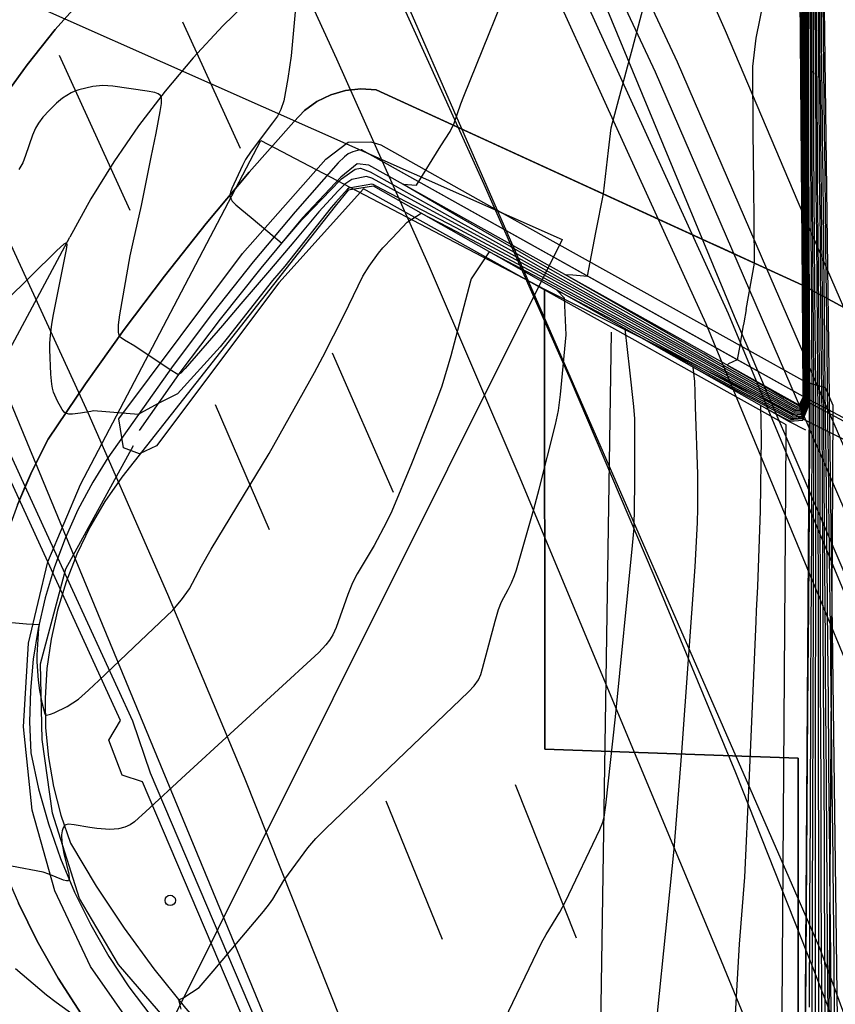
# Model space of a CAD drawing. Extents: x 0 to 85000, y -1 to 75000.
# Tile 112 of 147: x 39223 to 39302, y 62874 to 62969. Entities that reach past the tile are written whole.
import ezdxf

# ---------------------------------------------------------------- set-up
doc = ezdxf.new("R2010")
doc.units = 0
doc.header["$MEASUREMENT"] = 0
doc.header["$PDMODE"] = 33
doc.header["$PDSIZE"] = -3
for name, color, linetype in [('BOS3D_ACTIVE_POLY_CLIP', 227, 'CONTINUOUS'), ('BOS3D_PAVEMENT_MARKINGS_LI', 15, 'CONTINUOUS'), ('CONTOUR_CLIP', 120, 'CONTINUOUS'), ('DTM_INFOTECHBREAKS_CLIP', 4, 'CONTINUOUS'), ('DTM_POINT', 158, 'CONTINUOUS'), ('FENCE_CLIP', 96, 'CONTINUOUS'), ('PARCELS_FULL_17_CLIP', 7, 'CONTINUOUS'), ('PROTECTED_OPENSPACE_CLIP', 228, 'CONTINUOUS'), ('ROAD_CLIP', 197, 'CONTINUOUS'), ('SIDEWALK_CLIP', 78, 'CONTINUOUS')]:
    doc.layers.add(name, color=color, linetype=linetype)

msp = doc.modelspace()

# ---------------------------------------------------------------- linework, layer by layer
at = {"layer": 'BOS3D_ACTIVE_POLY_CLIP'}
for points, elevation in [([(39383, 62684), (39353.812, 62780.75), (39327.562, 62857.5), (39301.391, 62918.581), (39296.961, 62928.922), (39296.303, 62930.457), (39293.401, 62937.23), (39292, 62940.5), (39259.688, 63018.5), (39249.089, 63041.11), (39246.094, 63047.5), (39227.813, 63086.5), (39168.437, 63192.75), (39011.5, 63429.5)], 285), ([(38993.562, 63427.5), (39127.812, 63216.25), (39196.688, 63097.25), (39213.65, 63063.231), (39216.923, 63056.667), (39219.25, 63052), (39260.75, 62970), (39269.158, 62950.758), (39272.136, 62943.943), (39296.683, 62887.769), (39300.188, 62879.75), (39301.113, 62877.23), (39330.937, 62796), (39358.875, 62703.75), (39383.125, 62609.25)], 285), ([(39309.75, 62686.751), (39300.044, 62718.51), (39295.641, 62732.916), (39280.563, 62782.25), (39251.375, 62862), (39215.75, 62948), (39177.562, 63026), (39151.5, 63078), (39087.688, 63193.25), (38956.937, 63398)], 285), ([(39295.641, 62732.916), (39296.683, 62887.769), (39296.961, 62928.922), (39296.969, 62930.086), (39296.303, 62930.457), (39272.136, 62943.943), (39256.271, 62952.797), (39248.128, 62943.754), (39236.36, 62928.06), (39234.697, 62927.295), (39233.185, 62927.854), (39232.707, 62930.646), (39244.62, 62946.573), (39252.646, 62955.638), (39254.814, 62957.3), (39256.987, 62957.327), (39257.937, 62957.02), (39269.158, 62950.758), (39293.401, 62937.23), (39298.821, 62934.206), (39300.744, 62933.661), (39301.482, 62931.988), (39301.391, 62918.581), (39301.113, 62877.23), (39300.044, 62718.51)], 32.444)]:
    msp.add_lwpolyline(points, dxfattribs=dict(at, elevation=elevation))
at = {"layer": 'BOS3D_PAVEMENT_MARKINGS_LI'}
for p, q in [((39238.846, 62968.875), (39244.391, 62956.699)), ((39226.988, 62965.65), (39233.796, 62950.728)), ((39253.248, 62937.013), (39259.144, 62923.597)), ((39241.984, 62932.044), (39247.202, 62920)), ((39270.873, 62895.467), (39276.752, 62880.709)), ((39258.422, 62893.893), (39263.854, 62880.559))]:
    msp.add_line(p, q, dxfattribs=at)
for points in [[(39334.119, 62863.916), (39328.379, 62878.602), (39322.409, 62893.196), (39314.589, 62912.745), (39306.492, 62932.188), (39298.12, 62951.517), (39291.124, 62967.989), (39283.882, 62984.352), (39276.395, 63000.602), (39267.376, 63019.625), (39258.15, 63038.548), (39248.718, 63057.367), (39234.273, 63085.02), (39217.535, 63115.858), (39197.325, 63151.011)], [(39174.167, 63136.158), (39200.998, 63088.656), (39210.222, 63071.659), (39219.207, 63054.534), (39227.952, 63037.284), (39259.381, 62971.955), (39267.879, 62953.261), (39276.165, 62934.473), (39284.239, 62915.591), (39292.099, 62896.621), (39299.614, 62877.658), (39306.962, 62858.631), (39314.141, 62839.543), (39332.207, 62788.62), (39345.043, 62750.295), (39349.733, 62735.882), (39354.235, 62721.408), (39358.546, 62706.875), (39362.667, 62692.287), (39369.252, 62667.857)], [(39361.805, 62666.127), (39342.629, 62731.499), (39323.978, 62789.415), (39317.054, 62809.485), (39309.821, 62829.444), (39303.706, 62846.084), (39297.277, 62862.604), (39290.537, 62878.999), (39271.282, 62925.18), (39262.621, 62945.276), (39253.725, 62965.27), (39244.597, 62985.159), (39234.638, 63005.868), (39224.51, 63026.497), (39214.216, 63047.043), (39205.601, 63063.563), (39196.831, 63080), (39187.909, 63096.348), (39170.035, 63128.101)], [(39318.942, 62686.372), (39312.809, 62706.619), (39306.497, 62726.81), (39300.005, 62746.944), (39293.34, 62766.752), (39286.477, 62786.492), (39279.416, 62806.163), (39272.158, 62825.763), (39263.246, 62849.296), (39254.134, 62872.753), (39244.824, 62896.132), (39237.435, 62913.736), (39229.764, 62931.22), (39221.812, 62948.577), (39214.751, 62963.984), (39207.507, 62979.305), (39200.081, 62994.54), (39192.475, 63009.685), (39180.913, 63031.857), (39169.258, 63053.977), (39157.508, 63076.044), (39150.324, 63088.982)]]:
    msp.add_lwpolyline(points, dxfattribs=at)
at = {"layer": 'CONTOUR_CLIP'}
for p, q in [((39281.706, 62964.548, 31), (39282.171, 62966.293, 31)), ((39293.123, 62941.187, 32), (39292.892, 62939.91, 32)), ((39295.617, 62933.365, 32), (39296.797, 62932.691, 32)), ((39296.91, 62932.43, 31), (39295.726, 62933.101, 31)), ((39295.93, 62932.612, 29), (39297.107, 62931.972, 29)), ((39297.206, 62931.744, 28), (39296.024, 62932.385, 28)), ((39297.305, 62931.515, 27), (39296.119, 62932.158, 27)), ((39296.213, 62931.931, 26), (39297.403, 62931.288, 26)), ((39297.501, 62931.062, 25), (39296.308, 62931.705, 25)), ((39299.232, 62924.68, 20), (39299.245, 62927.028, 20)), ((39299.439, 62926.58, 19), (39299.43, 62924.204, 19)), ((39299.629, 62923.725, 18), (39299.634, 62926.128, 18)), ((39300.243, 62922.249, 15), (39300.235, 62924.738, 15)), ((39300.438, 62924.269, 14), (39300.452, 62921.748, 14)), ((39300.663, 62921.242, 13), (39300.643, 62923.795, 13)), ((39300.877, 62920.728, 12), (39300.853, 62923.31, 12)), ((39301.063, 62922.824, 11), (39301.093, 62920.208, 11))]:
    msp.add_line(p, q, dxfattribs=at)
for points, elevation in [([(39299.245, 62927.028), (39299.272, 62931.587), (39299.273, 62931.907), (39299.277, 62932.149), (39299.231, 62940.27), (39299.228, 62940.545), (39299.183, 62948.663), (39299.18, 62948.96), (39299.151, 62957.071), (39299.144, 62964.297), (39299.147, 62964.628), (39299.142, 62971.849), (39299.145, 62972.211), (39299.151, 62979.4), (39299.145, 62979.748), (39299.014, 62987.375), (39298.883, 62994.961), (39298.876, 62995.355), (39298.812, 63004.112), (39298.807, 63004.514), (39298.737, 63013.279), (39298.728, 63013.651), (39298.432, 63019.671)], 20), ([(39298.603, 63019.461), (39298.845, 63014.016), (39298.877, 63012.731), (39298.945, 63004.844), (39298.955, 63003.49), (39299.018, 62995.597), (39299.038, 62994.23), (39299.152, 62987.412), (39299.271, 62980.543), (39299.282, 62979.246), (39299.29, 62972.786), (39299.291, 62971.453), (39299.307, 62964.958), (39299.308, 62963.651), (39299.318, 62957.142), (39299.348, 62949.877), (39299.355, 62948.578), (39299.405, 62941.299), (39299.411, 62940.026), (39299.458, 62932.728), (39299.458, 62931.511), (39299.458, 62931.487), (39299.439, 62926.58)], 19), ([(39299.634, 62926.128), (39299.644, 62931.11), (39299.643, 62931.386), (39299.639, 62933.303), (39299.592, 62939.78), (39299.578, 62942.034), (39299.531, 62948.489), (39299.515, 62950.782), (39299.484, 62957.214), (39299.469, 62963.02), (39299.461, 62965.277), (39299.44, 62971.054), (39299.433, 62973.357), (39299.419, 62979.084), (39299.397, 62981.339), (39299.295, 62987.45), (39299.192, 62993.502), (39299.164, 62995.844), (39299.103, 63002.848), (39299.084, 63005.174), (39299.023, 63012.164), (39298.969, 63014.402), (39298.776, 63019.25)], 18), ([(39299.832, 62925.67), (39299.832, 62930.705), (39299.83, 62931.285), (39299.822, 62933.886), (39299.774, 62939.533), (39299.749, 62942.761), (39299.704, 62948.403), (39299.677, 62951.67), (39299.65, 62957.285), (39299.635, 62962.366), (39299.62, 62965.603), (39299.593, 62970.647), (39299.579, 62973.935), (39299.557, 62978.921), (39299.525, 62982.149), (39299.435, 62987.488), (39299.348, 62992.765), (39299.304, 62996.082), (39299.247, 63002.221), (39299.218, 63005.492), (39299.163, 63011.617), (39299.094, 63014.794), (39298.944, 63019.045)], 17), ([(39299.108, 63018.845), (39299.221, 63015.191), (39299.306, 63011.061), (39299.355, 63005.818), (39299.396, 63001.577), (39299.448, 62996.326), (39299.502, 62992.037), (39299.578, 62987.526), (39299.652, 62982.953), (39299.696, 62978.757), (39299.72, 62974.496), (39299.745, 62970.241), (39299.774, 62965.923), (39299.8, 62961.717), (39299.817, 62957.357), (39299.843, 62952.571), (39299.88, 62948.315), (39299.924, 62943.506), (39299.959, 62939.282), (39300.002, 62934.461), (39300.018, 62931.184), (39300.023, 62930.297), (39300.032, 62925.208)], 16), ([(39300.235, 62924.738), (39300.234, 62925.192), (39300.215, 62929.884), (39300.207, 62931.082), (39300.18, 62935.028), (39300.142, 62939.033), (39300.096, 62944.238), (39300.058, 62948.226), (39300.008, 62953.469), (39299.983, 62957.429), (39299.966, 62961.062), (39299.926, 62966.234), (39299.899, 62969.828), (39299.86, 62975.053), (39299.836, 62978.591), (39299.779, 62983.758), (39299.716, 62987.563), (39299.656, 62991.31), (39299.588, 62996.566), (39299.544, 63000.933), (39299.491, 63006.141), (39299.449, 63010.501), (39299.351, 63015.597), (39299.269, 63018.648)], 15), ([(39299.428, 63018.455), (39299.484, 63016.015), (39299.59, 63009.951), (39299.629, 63006.469), (39299.69, 63000.298), (39299.729, 62996.805), (39299.81, 62990.586), (39299.856, 62987.601), (39299.907, 62984.565), (39299.978, 62978.423), (39300.001, 62975.614), (39300.056, 62969.41), (39300.081, 62966.554), (39300.133, 62960.406), (39300.15, 62957.5), (39300.167, 62954.336), (39300.233, 62948.138), (39300.265, 62944.956), (39300.326, 62938.783), (39300.357, 62935.592), (39300.396, 62930.98), (39300.409, 62929.466), (39300.43, 62925.735), (39300.438, 62924.269)], 14), ([(39300.643, 62923.795), (39300.624, 62926.272), (39300.605, 62929.044), (39300.588, 62930.877), (39300.537, 62936.166), (39300.511, 62938.532), (39300.437, 62945.693), (39300.41, 62948.05), (39300.33, 62955.225), (39300.316, 62957.572), (39300.302, 62959.741), (39300.232, 62966.865), (39300.21, 62968.999), (39300.139, 62976.164), (39300.12, 62978.256), (39300.035, 62985.374), (39299.999, 62987.64), (39299.963, 62989.862), (39299.872, 62997.046), (39299.839, 62999.653), (39299.764, 63006.79), (39299.735, 63009.386), (39299.619, 63016.435), (39299.583, 63018.265)], 13), ([(39299.898, 63017.308), (39300.023, 63008.265), (39300.036, 63007.434), (39300.141, 62998.346), (39300.149, 62997.517), (39300.269, 62988.417), (39300.28, 62987.715), (39300.29, 62986.995), (39300.406, 62977.918), (39300.414, 62977.259), (39300.525, 62968.157), (39300.533, 62967.488), (39300.645, 62958.39), (39300.649, 62957.715), (39300.655, 62956.99), (39300.765, 62947.872), (39300.776, 62947.134), (39300.883, 62938.027), (39300.889, 62937.287), (39300.97, 62930.671), (39300.999, 62928.198), (39301.011, 62927.343), (39301.063, 62922.824)], 11), ([(39293.123, 62941.187), (39293.93, 62945.64), (39293.9, 62949.496), (39293.865, 62953.341), (39293.808, 62958.274), (39293.753, 62964.573), (39294.099, 62967.288), (39295.64, 62974.914), (39295.961, 62980.182), (39295.91, 62980.58), (39295.965, 62986.16), (39295.965, 62987.466), (39295.469, 62994.595), (39295.253, 62996.192), (39293.715, 63002.981), (39293.078, 63004.409), (39288.545, 63014.6), (39288.202, 63015.316), (39287.909, 63015.802), (39287.347, 63016.463), (39286.76, 63016.975)], 32), ([(39300.853, 62923.31), (39300.82, 62926.815), (39300.8, 62928.627), (39300.777, 62930.774), (39300.714, 62936.73), (39300.697, 62938.28), (39300.605, 62946.406), (39300.588, 62947.961), (39300.493, 62956.106), (39300.482, 62957.643), (39300.472, 62959.07), (39300.38, 62967.172), (39300.365, 62968.585), (39300.277, 62976.712), (39300.262, 62978.088), (39300.162, 62986.184), (39300.137, 62987.676), (39300.117, 62989.136), (39300.008, 62997.278), (39299.992, 62998.99), (39299.897, 63007.106), (39299.881, 63008.818), (39299.755, 63016.86)], 12), ([(39295.83, 62932.852), (39289.768, 62936.268), (39288.144, 62937.183), (39281.557, 62940.909), (39280.118, 62941.722), (39273.329, 62945.579), (39272.198, 62946.224), (39265.075, 62950.316), (39264.47, 62950.664), (39260.06, 62953.26), (39261.381, 62953.153), (39263.729, 62956.937), (39264.628, 62958.328), (39265.022, 62959.103), (39265.661, 62960.994), (39265.94, 62961.732), (39271.365, 62975.173), (39273.913, 62981.633)], 30), ([(39298.984, 62971.697), (39298.993, 62965.212), (39298.993, 62964.027), (39298.994, 62957.565), (39298.996, 62956.394), (39299.04, 62949.185), (39299.047, 62947.966), (39299.087, 62940.802), (39299.095, 62940.032), (39299.136, 62932.896), (39299.117, 62932.148), (39299.099, 62931.999), (39298.993, 62931.737), (39298.55, 62930.644), (39297.698, 62930.606)], 22), ([(39297.755, 62930.474), (39298.585, 62930.518), (39299.056, 62931.703), (39299.173, 62932), (39299.18, 62932.066), (39299.189, 62932.391), (39299.143, 62940.207), (39299.14, 62940.539), (39299.095, 62948.381), (39299.095, 62948.885), (39299.045, 62956.769), (39299.047, 62957.242), (39299.051, 62964.317), (39299.05, 62964.8), (39299.05, 62971.879)], 21), ([(39249.798, 62970.884), (39249.309, 62965.607), (39249.008, 62963.432), (39248.599, 62961.271), (39248.335, 62960.418), (39247.994, 62959.785), (39247.533, 62959.136), (39245.476, 62956.43), (39244.908, 62955.613), (39244.614, 62955.052), (39243.609, 62952.813), (39243.487, 62952.472), (39243.422, 62952.144), (39243.443, 62951.974), (39243.522, 62951.791), (39243.649, 62951.607), (39243.982, 62951.259), (39244.563, 62950.788), (39245.448, 62950.034), (39247.69, 62948.18), (39248.043, 62947.877), (39248.4, 62947.58), (39250.35, 62949.804), (39250.565, 62950.043), (39254.037, 62953.644), (39254.172, 62953.764), (39255.491, 62954.692), (39255.98, 62954.793), (39256.931, 62954.431), (39262.552, 62951.295), (39265.119, 62949.859), (39270.79, 62946.685), (39273.315, 62945.271), (39279.011, 62942.085), (39281.513, 62940.683), (39287.211, 62937.49), (39289.705, 62936.093), (39295.415, 62932.892), (39295.93, 62932.612)], 29), ([(39298.664, 62970.808), (39298.68, 62967.462), (39298.703, 62962.582), (39298.715, 62959.262), (39298.74, 62954.408), (39298.764, 62950.702), (39298.798, 62945.786), (39298.825, 62942.108), (39298.845, 62939.127), (39298.87, 62935.414), (39298.79, 62932.577), (39298.705, 62931.995), (39298.666, 62931.913), (39298.368, 62931.289), (39297.774, 62931.261), (39297.305, 62931.515)], 27), ([(39297.403, 62931.288), (39297.701, 62931.127), (39298.404, 62931.162), (39298.733, 62931.877), (39298.788, 62931.996), (39298.856, 62932.491), (39298.924, 62934.907), (39298.895, 62939.311), (39298.879, 62941.841), (39298.85, 62946.24), (39298.819, 62950.4), (39298.791, 62954.801), (39298.772, 62958.916), (39298.76, 62962.864), (39298.745, 62966.99), (39298.728, 62970.987)], 26), ([(39298.791, 62971.161), (39298.808, 62966.539), (39298.817, 62963.151), (39298.828, 62958.576), (39298.842, 62955.196), (39298.874, 62950.097), (39298.897, 62946.653), (39298.932, 62941.574), (39298.945, 62939.491), (39298.977, 62934.402), (39298.922, 62932.403), (39298.869, 62931.997), (39298.8, 62931.842), (39298.441, 62931.031), (39297.628, 62930.993), (39297.501, 62931.062)], 25), ([(39297.588, 62930.86), (39298.476, 62930.906), (39298.864, 62931.807), (39298.946, 62931.997), (39298.985, 62932.322), (39299.03, 62933.897), (39298.994, 62939.665), (39298.986, 62941.309), (39298.947, 62947.093), (39298.929, 62949.795), (39298.895, 62955.608), (39298.881, 62958.251), (39298.875, 62963.437), (39298.867, 62966.113), (39298.854, 62971.337)], 24), ([(39297.642, 62930.735), (39298.513, 62930.775), (39298.929, 62931.772), (39299.023, 62931.998), (39299.051, 62932.236), (39299.083, 62933.394), (39299.046, 62939.854), (39299.039, 62941.043), (39298.996, 62947.518), (39298.984, 62949.492), (39298.943, 62955.983), (39298.936, 62957.918), (39298.931, 62963.717), (39298.93, 62965.665), (39298.918, 62971.514)], 23), ([(39282.171, 62966.293), (39283.213, 62970.197)], 31), ([(39298.361, 62969.76), (39298.428, 62961.211), (39298.43, 62961), (39298.487, 62952.454), (39298.49, 62952.211), (39298.557, 62943.678), (39298.559, 62943.433), (39298.599, 62938.237), (39298.601, 62937.969), (39298.631, 62932.786), (39298.623, 62932.771), (39298.223, 62931.991), (39298.186, 62931.932), (39298.137, 62931.929), (39297.828, 62932.102), (39296.796, 62932.691)], 32), ([(39298.483, 62970.306), (39298.492, 62968.814), (39298.537, 62961.752), (39298.544, 62960.302), (39298.588, 62953.237), (39298.599, 62951.609), (39298.652, 62944.506), (39298.663, 62942.915), (39298.697, 62938.594), (39298.709, 62936.942), (39298.681, 62932.72), (39298.625, 62932.552), (39298.438, 62931.992), (39298.259, 62931.676), (39297.994, 62931.665), (39297.008, 62932.203)], 30), ([(39297.107, 62931.972), (39297.92, 62931.53), (39298.295, 62931.547), (39298.531, 62931.993), (39298.626, 62932.371), (39298.706, 62932.687), (39298.763, 62936.431), (39298.746, 62938.772), (39298.718, 62942.645), (39298.702, 62944.949), (39298.654, 62951.306), (39298.638, 62953.62), (39298.603, 62959.945), (39298.593, 62962.034), (39298.556, 62968.359), (39298.543, 62970.473)], 29), ([(39298.604, 62970.642), (39298.619, 62967.903), (39298.646, 62962.299), (39298.661, 62959.592), (39298.69, 62954.02), (39298.709, 62951.004), (39298.751, 62945.373), (39298.772, 62942.376), (39298.794, 62938.945), (39298.817, 62935.922), (39298.731, 62932.654), (39298.629, 62932.043), (39298.621, 62931.994), (39298.332, 62931.416), (39297.848, 62931.396), (39297.206, 62931.744)], 28), ([(39298.424, 62969.303), (39298.48, 62961.468), (39298.485, 62960.664), (39298.536, 62952.827), (39298.544, 62951.91), (39298.604, 62944.088), (39298.609, 62943.186), (39298.646, 62938.408), (39298.655, 62937.454), (39298.656, 62932.753), (39298.624, 62932.677), (39298.336, 62931.991), (39298.223, 62931.803), (39298.064, 62931.796), (39297.023, 62932.366), (39296.909, 62932.43)], 31), ([(39295.726, 62933.101), (39289.831, 62936.446), (39289.078, 62936.877), (39281.602, 62941.141), (39281.21, 62941.364), (39275.68, 62944.54), (39276.443, 62944.52), (39277.85, 62944.4), (39278.655, 62948.608), (39279.377, 62952.302), (39279.882, 62956.499), (39280.134, 62958.653), (39281.706, 62964.548)], 31), ([(39296.024, 62932.385), (39294.594, 62933.161), (39289.643, 62935.918), (39286.265, 62937.8), (39281.47, 62940.465), (39277.879, 62942.456), (39273.303, 62944.982), (39269.337, 62947.161), (39265.159, 62949.441), (39260.439, 62951.99), (39257.07, 62953.825), (39256.567, 62953.982), (39255.153, 62953.694), (39254.47, 62953.235), (39253.83, 62952.602), (39251.993, 62950.57), (39249.559, 62947.684), (39247.221, 62944.938), (39244.458, 62941.711), (39242.709, 62939.64), (39239.106, 62935.496), (39238.679, 62935.053), (39238.51, 62934.97), (39238.395, 62934.935), (39237.65, 62935.36), (39234.276, 62937.644), (39233.257, 62938.217), (39232.949, 62938.441), (39232.838, 62938.562), (39232.762, 62938.699), (39232.692, 62938.998), (39232.692, 62939.701), (39232.827, 62940.677), (39233.817, 62946.332), (39234.118, 62947.776), (39234.917, 62951.187), (39235.841, 62955.851), (39236.328, 62958.151), (39236.717, 62960.255), (39236.828, 62961.003), (39236.834, 62961.508), (39236.739, 62961.773), (39236.514, 62961.947), (39236.2, 62962.058), (39235.462, 62962.2), (39232.154, 62962.682), (39231.191, 62962.755), (39230.211, 62962.632), (39228.855, 62962.321), (39228.483, 62962.192), (39228.134, 62962.028), (39227.31, 62961.517), (39226.719, 62961.037), (39226.054, 62960.378), (39225.418, 62959.691), (39224.972, 62959.105), (39224.704, 62958.635), (39224.401, 62957.977), (39223.742, 62955.992), (39223.464, 62955.29), (39223.094, 62954.655)], 28), ([(39296.119, 62932.158), (39293.774, 62933.429), (39289.582, 62935.747), (39285.294, 62938.119), (39281.428, 62940.246), (39276.686, 62942.847), (39273.291, 62944.696), (39267.781, 62947.671), (39265.197, 62949.05), (39258.041, 62952.78), (39257.208, 62953.223), (39257.096, 62953.253), (39254.87, 62952.857), (39254.734, 62952.766), (39253.616, 62951.523), (39253.179, 62951.007), (39248.689, 62945.358), (39248.133, 62944.686), (39247.53, 62943.965), (39243.153, 62938.434), (39242.493, 62937.601), (39238.374, 62933.076), (39236.5, 62932.13), (39234.799, 62931.211), (39234.63, 62931.09), (39230.29, 62931.412), (39230.018, 62931.374), (39229.025, 62931.197), (39228.273, 62931.103), (39227.895, 62931.112), (39227.587, 62931.211), (39227.462, 62931.304), (39227.25, 62931.558), (39226.814, 62932.364), (39226.446, 62933.238), (39226.338, 62933.597), (39226.268, 62933.982), (39226.189, 62934.966), (39226.089, 62937.339), (39226.091, 62937.93), (39226.147, 62938.664), (39226.282, 62939.761), (39226.441, 62940.711), (39227.692, 62946.965), (39227.738, 62947.42), (39227.688, 62947.574), (39227.621, 62947.575), (39227.423, 62947.457), (39226.758, 62946.848), (39221.776, 62941.959)], 27), ([(39230.341, 62905.056), (39230.757, 62905.452), (39234.177, 62908.685), (39237.907, 62912.231), (39238.759, 62913.243), (39239.526, 62914.308), (39240.681, 62916.474), (39241.602, 62918.105), (39247.204, 62927.327), (39251.571, 62935.116), (39252.374, 62936.613), (39254.427, 62940.683), (39256.227, 62944.395), (39256.835, 62945.362), (39257.708, 62946.612), (39258.134, 62947.117), (39259.063, 62948.089), (39260.49, 62949.573), (39261.84, 62950.44), (39265.232, 62948.685), (39266.143, 62948.208), (39273.279, 62944.425), (39275.482, 62943.242), (39281.387, 62940.037), (39284.31, 62938.442), (39289.522, 62935.579), (39292.926, 62933.707), (39296.213, 62931.931)], 26), ([(39296.308, 62931.705), (39292.073, 62933.986), (39289.463, 62935.413), (39283.299, 62938.774), (39281.347, 62939.832), (39274.22, 62943.655), (39273.268, 62944.163), (39268.38, 62946.73), (39266.634, 62944.141), (39266.571, 62943.899), (39264.693, 62936.735), (39263.808, 62933.81), (39263.206, 62932.168), (39260.887, 62926.323), (39259.008, 62921.783), (39258.494, 62920.72), (39257.291, 62918.454), (39255.68, 62915.743), (39255.22, 62914.862), (39254.76, 62913.762), (39253.648, 62910.566), (39253.32, 62909.853), (39253.012, 62909.361), (39252.667, 62908.893), (39251.986, 62908.175), (39239.182, 62896.416), (39235.276, 62892.827)], 25), ([(39241.805, 62877.499), (39245.417, 62881.777), (39246.647, 62883.221), (39247.241, 62883.967), (39247.558, 62884.433), (39248.62, 62886.205), (39249.043, 62886.843), (39250.923, 62889.35), (39251.674, 62890.255), (39252.667, 62891.239), (39266.39, 62904.377), (39266.938, 62904.952), (39267.347, 62905.546), (39267.572, 62906.061), (39267.746, 62906.62), (39268.943, 62911.189), (39269.273, 62912.319), (39269.571, 62913.032), (39270.211, 62914.217), (39270.532, 62914.882), (39270.818, 62915.563), (39271.006, 62916.119), (39272.693, 62921.965), (39273.207, 62923.886), (39274.764, 62930.127), (39275.045, 62931.454), (39275.248, 62932.99), (39275.802, 62938.748), (39275.622, 62942.268), (39274.9, 62943.04), (39281.308, 62939.631), (39282.286, 62939.107), (39289.406, 62935.253), (39291.212, 62934.267), (39296.402, 62931.478)], 24), ([(39292.892, 62939.91), (39292.812, 62939.467), (39292.506, 62937.725), (39292.27, 62936.34), (39291.422, 62935.942), (39291.3, 62935.83), (39295.617, 62933.365)], 32), ([(39269.478, 62872.013), (39273.427, 62880.224), (39273.868, 62881.019), (39275.186, 62883.184), (39275.725, 62884.205), (39279.032, 62891.121), (39279.329, 62891.843), (39279.462, 62892.331), (39279.625, 62893.456), (39280.537, 62901.98), (39282.195, 62918.469), (39282.332, 62920.164), (39282.403, 62924.34), (39282.4, 62930.667), (39282.32, 62931.839), (39281.923, 62935.333), (39281.47, 62939.33), (39289.348, 62935.09), (39290.336, 62934.554), (39296.494, 62931.258)], 23), ([(39296.587, 62931.033), (39289.447, 62934.845), (39289.292, 62934.934), (39287.98, 62935.64), (39288.134, 62934.261), (39288.184, 62933.217), (39288.229, 62931.813), (39288.432, 62925.331), (39288.436, 62922.031), (39288.406, 62920.675), (39288.184, 62916.424), (39286.908, 62898.578), (39286.17, 62889.223), (39282.957, 62857.674)], 22), ([(39297.008, 62932.203), (39296.236, 62932.623), (39295.83, 62932.852)], 30), ([(39291.929, 62870.519), (39292.47, 62880.104), (39292.993, 62886.541), (39293.425, 62895.58), (39294.091, 62911.163), (39294.134, 62912.174), (39294.239, 62914.521), (39294.506, 62921.817), (39294.613, 62928.846), (39294.53, 62931.93), (39296.687, 62930.793)], 21), ([(39296.402, 62931.478), (39297.555, 62930.858), (39297.588, 62930.86)], 24), ([(39296.494, 62931.258), (39297.484, 62930.728), (39297.642, 62930.735)], 23), ([(39297.698, 62930.606), (39297.411, 62930.593), (39296.587, 62931.033)], 22), ([(39296.687, 62930.793), (39297.334, 62930.451), (39297.755, 62930.474)], 21), ([(39299.832, 62923.238), (39299.832, 62924.082), (39299.832, 62925.67)], 17), ([(39300.032, 62925.208), (39300.033, 62924.637), (39300.036, 62922.748)], 16), ([(39298.878, 62873.596), (39298.94, 62883.206), (39298.94, 62883.346), (39299.011, 62892.952), (39299.011, 62893.106), (39299.072, 62902.688), (39299.077, 62902.87), (39299.142, 62912.425), (39299.148, 62912.625), (39299.218, 62922.15), (39299.219, 62922.385), (39299.232, 62924.68)], 20), ([(39299.43, 62924.204), (39299.425, 62922.955), (39299.417, 62921.739), (39299.374, 62913.17), (39299.366, 62911.978), (39299.325, 62903.39), (39299.317, 62902.215), (39299.283, 62893.61), (39299.275, 62892.453), (39299.228, 62883.817), (39299.224, 62882.681), (39299.184, 62874.041)], 19), ([(39299.482, 62872.371), (39299.489, 62874.483), (39299.509, 62882.151), (39299.514, 62884.284), (39299.541, 62891.949), (39299.547, 62894.1), (39299.563, 62901.738), (39299.57, 62903.905), (39299.592, 62911.528), (39299.599, 62913.71), (39299.622, 62921.313), (39299.629, 62923.519), (39299.629, 62923.725)], 18), ([(39299.789, 62871.812), (39299.792, 62874.924), (39299.797, 62881.618), (39299.801, 62884.753), (39299.808, 62891.442), (39299.809, 62894.586), (39299.811, 62901.256), (39299.812, 62904.416), (39299.82, 62911.074), (39299.822, 62914.245), (39299.83, 62920.884), (39299.832, 62923.238)], 17), ([(39300.036, 62922.748), (39300.039, 62920.451), (39300.046, 62914.782), (39300.05, 62910.615), (39300.058, 62904.934), (39300.062, 62900.771), (39300.072, 62895.072), (39300.078, 62890.931), (39300.082, 62885.213), (39300.086, 62881.082), (39300.093, 62875.361), (39300.099, 62871.249)], 16), ([(39300.411, 62870.682), (39300.394, 62875.798), (39300.378, 62880.541), (39300.361, 62885.67), (39300.35, 62890.417), (39300.33, 62895.552), (39300.314, 62900.283), (39300.297, 62905.436), (39300.281, 62910.153), (39300.266, 62915.313), (39300.251, 62920.013), (39300.243, 62922.249)], 15), ([(39300.452, 62921.748), (39300.464, 62919.571), (39300.483, 62915.833), (39300.515, 62909.686), (39300.535, 62905.935), (39300.568, 62899.79), (39300.589, 62896.031), (39300.623, 62889.898), (39300.641, 62886.128), (39300.672, 62879.998), (39300.69, 62876.228), (39300.724, 62870.112)], 14), ([(39301.039, 62869.538), (39300.984, 62876.655), (39300.967, 62879.45), (39300.917, 62886.579), (39300.898, 62889.379), (39300.843, 62896.502), (39300.821, 62899.3), (39300.769, 62906.43), (39300.751, 62909.216), (39300.698, 62916.349), (39300.679, 62919.126), (39300.663, 62921.242)], 13), ([(39301.356, 62868.961), (39301.28, 62877.086), (39301.261, 62878.906), (39301.191, 62887.028), (39301.176, 62888.852), (39301.099, 62896.978), (39301.079, 62898.801), (39301.004, 62906.922), (39300.988, 62908.742), (39300.911, 62916.861), (39300.896, 62918.678), (39300.877, 62920.728)], 12), ([(39301.093, 62920.208), (39301.116, 62918.222), (39301.122, 62917.369), (39301.228, 62908.263), (39301.239, 62907.417), (39301.339, 62898.297), (39301.35, 62897.443), (39301.456, 62888.322), (39301.463, 62887.472), (39301.56, 62878.352), (39301.571, 62877.508), (39301.676, 62868.379)], 11), ([(39222.069, 62911.101), (39223.832, 62910.924), (39225.04, 62910.86), (39224.988, 62910.516), (39224.985, 62910.469), (39224.839, 62907.917), (39224.838, 62907.267), (39224.962, 62905.514), (39225.094, 62904.501), (39225.296, 62903.347), (39225.609, 62902.257), (39225.658, 62902.178), (39225.748, 62902.143), (39226.13, 62902.243), (39226.49, 62902.366), (39227.744, 62902.954), (39228.826, 62903.682), (39229.805, 62904.546), (39230.341, 62905.056)], 26), ([(39235.276, 62892.827), (39234.98, 62892.555), (39234.608, 62892.204), (39234.226, 62891.868), (39233.803, 62891.585), (39233.311, 62891.359), (39232.698, 62891.196), (39231.862, 62891.128), (39230.593, 62891.215), (39229.925, 62891.314), (39228.414, 62891.592), (39227.885, 62891.634), (39227.63, 62891.586), (39227.526, 62891.53), (39227.354, 62891.3), (39227.252, 62890.984), (39227.204, 62890.625), (39227.238, 62889.908), (39227.416, 62888.81), (39227.897, 62886.823), (39227.944, 62886.38), (39227.88, 62886.202), (39227.685, 62886.173), (39227.402, 62886.25), (39225.994, 62886.836), (39225.432, 62887.009), (39222.386, 62887.598)], 25), ([(39222.775, 62877.755), (39225.767, 62875.216), (39226.701, 62874.495), (39228.775, 62873)], 24), ([(39238.718, 62873.846), (39238.49, 62874.74), (39238.989, 62874.945), (39240.468, 62875.916), (39241.805, 62877.499)], 24)]:
    msp.add_lwpolyline(points, dxfattribs=dict(at, elevation=elevation))
at = {"layer": 'DTM_INFOTECHBREAKS_CLIP'}
for p, q in [((39298.171, 62931.992, 32.444), (39256.783, 62955.088, 29.79)), ((39203.225, 62901.929, 25.009), (39227.992, 62948.145, 27.008)), ((39278.61, 62837.088, 22.203), (39280.166, 62938.991, 23.676))]:
    msp.add_line(p, q, dxfattribs=at)
for points in [[(39295.891, 63372.313, 10.592), (39295.767, 63347.296, 10.446), (39296.062, 63338.326, 10.206), (39296.373, 63210.679, 10.233), (39297.096, 63161.56, 10.246), (39298.523, 63118.978, 10.326), (39299.002, 63097.634, 10.005), (39304.519, 62668.089, 10.259), (39304.337, 62611.143, 10.406), (39304.634, 62574.037, 10.58), (39304.895, 62541.767, 10.5)], [(39298.623, 62932.803, 32.444), (39298.542, 62943.533, 32.32), (39298.27, 62979.25, 32.317), (39298.007, 63013.862, 32.314), (39297.565, 63020.055, 32.222), (39297.243, 63024.32, 27.391)], [(39298.35, 63019.774, 20.444), (39298.684, 63013.502, 20.419), (39298.822, 62995.26, 20.395), (39299.099, 62979.463, 20.37), (39299.082, 62957.04, 20.346), (39299.232, 62931.995, 20.247)], [(39260.1, 62995.248, 29.84), (39259.893, 62994.273, 29.84), (39259.475, 62993.368, 29.84), (39258.868, 62992.578, 29.485), (39258.1, 62991.941, 29.417), (39257.21, 62991.488, 29.362), (39253.351, 62989.597, 28.918), (39249.584, 62987.516, 28.542), (39245.919, 62985.248, 28.211), (39242.367, 62982.801, 28.211), (39238.936, 62980.182, 28.211), (39235.635, 62977.396, 28.211), (39232.473, 62974.452, 28.211), (39229.46, 62971.357, 28.211), (39226.601, 62968.119, 28.211), (39223.906, 62964.747, 28.211), (39221.382, 62961.251, 28.294), (39219.034, 62957.638, 28.616)], [(39283.971, 62987.336, 30.277), (39255.592, 62979.325, 29.32), (39252.186, 62976.857, 29.124), (39248.903, 62974.226, 28.919), (39245.753, 62971.438, 28.705), (39242.743, 62968.501, 28.483), (39239.88, 62965.421, 28.253), (39237.17, 62962.205, 28.016), (39234.621, 62958.862, 27.772), (39232.238, 62955.399, 27.523), (39230.027, 62951.823, 27.268), (39227.992, 62948.145, 27.008)], [(39298.542, 62943.533, 32.32), (39257.502, 62962.326, 29.485), (39256.022, 62962.419, 29.423), (39254.549, 62962.256, 29.358), (39253.126, 62961.842, 29.291), (39251.794, 62961.191, 29.224), (39250.594, 62960.321, 29.161), (39249.561, 62959.258, 29.101), (39245.281, 62954.411, 29.086), (39241.131, 62949.457, 28.913), (39237.114, 62944.401, 28.583), (39233.237, 62939.25, 28.095), (39229.504, 62934.011, 27.452), (39225.92, 62928.69, 26.652)], [(39298.623, 62932.803, 32.444), (39256.083, 62956.542, 29.487), (39256.055, 62956.558, 29.485), (39256.164, 62956.551, 29.423), (39256.083, 62956.542, 29.412), (39255.694, 62956.499, 29.358), (39255.241, 62956.368, 29.291), (39254.817, 62956.16, 29.224), (39254.435, 62955.883, 29.161), (39253.851, 62955.283, 29.101), (39249.715, 62950.598, 29.086), (39245.662, 62945.76, 28.913), (39241.74, 62940.823, 28.583), (39237.955, 62935.795, 28.095), (39231.662, 62926.908, 26.02)], [(39256.783, 62955.088, 29.79), (39255.667, 62955.218, 29.438), (39254.086, 62953.909, 29.262), (39250.419, 62949.992, 29.086), (39246.382, 62945.173, 28.913), (39242.476, 62940.255, 28.583), (39238.706, 62935.247, 28.095), (39234.67, 62929.545, 26.087)], [(39298.854, 62929.578, 20.304), (39297.287, 62930.367, 20.577), (39257.246, 62953.038, 26.7), (39254.802, 62952.653, 26.733), (39253.539, 62951.138, 26.667), (39233.013, 62925.039, 26.817)], [(39299.813, 62538.844, 20.252), (39300.48, 62601.788, 19.598), (39299.727, 62656.481, 19.477), (39297.788, 62717.666, 19.785), (39299.232, 62931.995, 20.247)], [(39225.92, 62928.69, 26.652), (39224.342, 62925.587, 26.534), (39222.961, 62922.392, 26.413), (39221.783, 62919.117, 26.29), (39220.813, 62915.774, 26.166), (39220.054, 62912.377, 26.04), (39219.509, 62908.939, 25.914), (39219.18, 62905.474, 25.787), (39219.069, 62901.995, 25.661), (39219.176, 62898.516, 25.536), (39219.501, 62895.051, 25.412), (39220.042, 62891.613, 25.289), (39221.438, 62887.778, 24.995), (39223.047, 62884.027, 24.725), (39224.865, 62880.37, 24.478), (39226.884, 62876.818, 24.257), (39229.099, 62873.384, 24.062), (39231.504, 62870.078, 23.893), (39234.089, 62866.911, 23.751), (39236.848, 62863.892, 23.636), (39239.771, 62861.031, 23.549), (39246.552, 62855.545, 22.831), (39266.821, 62836.535, 21.161)], [(39231.662, 62926.908, 26.02), (39230.204, 62924.557, 26.09), (39228.786, 62921.895, 26.134), (39227.548, 62919.144, 26.146), (39226.495, 62916.318, 26.126), (39225.63, 62913.429, 26.075), (39224.96, 62910.489, 25.991), (39224.485, 62907.512, 25.877), (39224.209, 62904.512, 25.731), (39224.132, 62901.501, 25.556), (39224.256, 62898.494, 25.351), (39224.992, 62895.056, 25.282), (39225.939, 62891.67, 25.195), (39227.095, 62888.35, 25.09), (39228.454, 62885.109, 24.967), (39230.012, 62881.959, 24.827), (39231.763, 62878.912, 24.67), (39233.699, 62875.981, 24.498), (39235.813, 62873.177, 24.31), (39238.097, 62870.51, 24.107), (39240.542, 62867.992, 23.891), (39249.813, 62860.005, 23.462), (39270.091, 62841.715, 23.082)], [(39233.013, 62925.039, 26.817), (39231.38, 62922.687, 26.844), (39229.936, 62920.216, 26.838), (39228.688, 62917.639, 26.799), (39227.644, 62914.975, 26.728), (39226.81, 62912.238, 26.625), (39226.192, 62909.446, 26.491), (39225.795, 62906.616, 26.326), (39225.619, 62903.765, 26.132), (39225.666, 62900.912, 25.909), (39225.936, 62898.073, 25.66), (39226.427, 62895.266, 25.385), (39227.136, 62892.508, 25.086), (39228.059, 62889.817, 24.766), (39230.554, 62885.666, 24.548), (39233.234, 62881.63, 24.341), (39236.094, 62877.72, 24.146), (39239.128, 62873.942, 23.963), (39242.33, 62870.305, 23.792), (39245.693, 62866.816, 23.634), (39249.21, 62863.482, 23.49), (39252.876, 62860.311, 23.358), (39256.68, 62857.307, 23.24)]]:
    msp.add_polyline3d(points, dxfattribs=at)
at = {"layer": 'DTM_POINT'}
msp.add_point((39237.676, 62884.309, 24.356), dxfattribs=at)
at = {"layer": 'FENCE_CLIP'}
msp.add_line((39430.292, 62861.463), (39298.625, 62932.518), dxfattribs=at)
for points in [[(39392.842, 62657.957), (39375.791, 62718.652), (39362.418, 62761.444), (39339.11, 62828.466), (39312.251, 62899.58), (39284.388, 62964.027), (39248.918, 63039.73), (39212.604, 63109.48), (39198.019, 63135.244), (39195.223, 63134.053), (39225.796, 63078.001), (39260.287, 63008.988), (39291.395, 62940.786), (39305.525, 62906.84), (39330.607, 62842.837), (39352.26, 62781.597), (39364.437, 62743.976), (39380.267, 62689.687), (39395.713, 62632.654)], [(39321.69, 62631.287), (39303.582, 62699.794), (39290.24, 62743.187), (39275.622, 62788.138), (39249.704, 62861.197), (39235.003, 62895.71), (39233.054, 62896.368), (39231.754, 62899.715), (39232.878, 62901.629), (39198.407, 62976.831), (39161.261, 63052.458), (39146.223, 63079.057)], [(39297.042, 62753.876), (39296.848, 62786.708), (39295.759, 62802.831), (39293.505, 62812.191), (39290.379, 62819.202), (39284.34, 62828.157), (39275.938, 62837.588), (39253.061, 62858.691), (39237.755, 62872.266), (39232.696, 62878.138), (39228.933, 62884.483), (39226.322, 62892.714), (39225.338, 62899.799), (39225.187, 62907.075), (39227.618, 62916.219), (39234.126, 62928.09)]]:
    msp.add_lwpolyline(points, dxfattribs=at)
at = {"layer": 'PARCELS_FULL_17_CLIP'}
for points in [[(39273.714, 62943.15), (39273.739, 62898.86), (39298.133, 62897.981), (39298.189, 62797.161), (39280.802, 62806.253), (39275.023, 62821.033), (39270.39, 62831.1), (39264.607, 62840.558), (39257.752, 62849.277), (39249.921, 62857.137), (39234.621, 62871.326), (39230.003, 62877.942), (39226.558, 62885.232), (39224.38, 62892.993), (39223.533, 62901.007), (39224.04, 62909.05), (39225.886, 62916.896), (39229.019, 62924.325), (39246.397, 62957.443)], [(39423.998, 62867.722), (39425.642, 62823.983), (39442.882, 62594.439), (39443.097, 62591.584), (39446.469, 62177.405), (39447.394, 62063.924), (39247.368, 61968.666), (39247.904, 62129.222), (39299.337, 62230.018), (39299.379, 62286.979), (39241.357, 62313.171), (39262.467, 62359.676), (39299.316, 62342.442), (39299.44, 62366.574), (39299.457, 62389.768), (39299.48, 62420.016), (39299.507, 62453.182), (39299.586, 62557.894), (39298.189, 62797.161), (39298.133, 62897.981), (39273.739, 62898.86), (39273.714, 62943.15)], [(39423.998, 62867.722), (39425.642, 62823.983), (39442.882, 62594.439), (39443.097, 62591.584), (39446.469, 62177.405), (39447.394, 62063.924), (39247.368, 61968.666), (39247.904, 62129.222), (39299.337, 62230.018), (39299.379, 62286.979), (39241.357, 62313.171), (39262.467, 62359.676), (39299.316, 62342.442), (39299.44, 62366.574), (39299.457, 62389.768), (39299.48, 62420.016), (39299.507, 62453.182), (39299.586, 62557.894), (39298.189, 62797.161), (39298.133, 62897.981), (39273.739, 62898.86), (39273.714, 62943.15)], [(39423.998, 62867.722), (39425.642, 62823.983), (39442.882, 62594.439), (39443.097, 62591.584), (39446.469, 62177.405), (39447.394, 62063.924), (39247.368, 61968.666), (39247.904, 62129.222), (39299.337, 62230.018), (39299.379, 62286.979), (39241.357, 62313.171), (39262.467, 62359.676), (39299.316, 62342.442), (39299.44, 62366.574), (39299.457, 62389.768), (39299.48, 62420.016), (39299.507, 62453.182), (39299.586, 62557.894), (39298.189, 62797.161), (39298.133, 62897.981), (39273.739, 62898.86), (39273.714, 62943.15)], [(39423.998, 62867.722), (39425.642, 62823.983), (39442.882, 62594.439), (39443.097, 62591.584), (39446.469, 62177.405), (39447.394, 62063.924), (39247.368, 61968.666), (39247.904, 62129.222), (39299.337, 62230.018), (39299.379, 62286.979), (39241.357, 62313.171), (39262.467, 62359.676), (39299.316, 62342.442), (39299.44, 62366.574), (39299.457, 62389.768), (39299.48, 62420.016), (39299.507, 62453.182), (39299.586, 62557.894), (39298.189, 62797.161), (39298.133, 62897.981), (39273.739, 62898.86), (39273.714, 62943.15)]]:
    msp.add_lwpolyline(points, close=True, dxfattribs=at)
at = {"layer": 'PROTECTED_OPENSPACE_CLIP'}
msp.add_lwpolyline([(39275.409, 62947.91), (39220.159, 62837.378), (39138.27, 62886), (39189.024, 62986.263)], close=True, dxfattribs=at)
at = {"layer": 'ROAD_CLIP'}
for points in [[(39395.111, 62658.558), (39378.041, 62719.32), (39364.647, 62762.18), (39341.317, 62829.266), (39314.427, 62900.46), (39301.487, 62930.391), (39300.989, 62931.543), (39298.59, 62937.091), (39295.129, 62945.096), (39286.528, 62964.991), (39253.707, 63035.04), (39251.022, 63040.77), (39214.666, 63110.601), (39199.028, 63138.226), (39186.393, 63159.998)], [(39241.755, 63040.819), (39258.169, 63007.977), (39284.664, 62949.888), (39289.244, 62939.848), (39290.219, 62937.493), (39313.146, 62882.113)], [(39250.678, 62861.577), (39235.781, 62896.551), (39234.055, 62901.57), (39226.854, 62917.281), (39223.713, 62924.133), (39212.801, 62947.939), (39210.026, 62953.992), (39200.668, 62974.409), (39199.635, 62976.66), (39199.352, 62977.279), (39193.721, 62988.743), (39171.776, 63033.423)], [(39200.145, 62970.93), (39199.78, 62968.502), (39198.732, 62959.603), (39197.967, 62950.676), (39197.487, 62941.73), (39197.329, 62934.477), (39197.292, 62932.772), (39197.405, 62932.343), (39197.751, 62932.064), (39202.661, 62929.302), (39208.653, 62940.208), (39210.975, 62944.724), (39211.63, 62945.876), (39212.801, 62947.939), (39213.483, 62949.139), (39216.17, 62953.446), (39219.034, 62957.638), (39221.381, 62961.251), (39223.906, 62964.747), (39226.601, 62968.119), (39229.459, 62971.357)], [(39384.315, 62897.245), (39298.541, 62943.533), (39295.129, 62945.096), (39290.521, 62947.206), (39289.377, 62947.73), (39284.664, 62949.888), (39257.502, 62962.326), (39256.022, 62962.419), (39254.549, 62962.256), (39253.126, 62961.842), (39251.794, 62961.191), (39250.594, 62960.321), (39249.56, 62959.258), (39245.281, 62954.411), (39241.131, 62949.457), (39237.114, 62944.401), (39233.237, 62939.25), (39229.504, 62934.011), (39225.919, 62928.69), (39224.341, 62925.587), (39223.713, 62924.133), (39222.961, 62922.392)], [(39223.047, 62884.027), (39224.864, 62880.37), (39226.884, 62876.818), (39229.099, 62873.384)]]:
    msp.add_lwpolyline(points, dxfattribs=at)
at = {"layer": 'SIDEWALK_CLIP'}
for points in [[(39229.459, 62971.357), (39226.601, 62968.119), (39223.906, 62964.747), (39221.381, 62961.251), (39219.034, 62957.638), (39216.17, 62953.446), (39213.483, 62949.139), (39212.801, 62947.939), (39210.975, 62944.724), (39208.653, 62940.208), (39202.661, 62929.302), (39197.751, 62932.064), (39206.274, 62947.408), (39210.026, 62953.992), (39218.91, 62969.58)], [(39222.961, 62922.392), (39223.713, 62924.133), (39224.341, 62925.587), (39225.919, 62928.69), (39229.504, 62934.011), (39233.237, 62939.25), (39237.114, 62944.401), (39241.131, 62949.457), (39245.281, 62954.411), (39249.56, 62959.258), (39250.594, 62960.321), (39251.794, 62961.191), (39253.126, 62961.842), (39254.549, 62962.256), (39256.022, 62962.419), (39257.502, 62962.326), (39284.664, 62949.888), (39295.129, 62945.096), (39298.541, 62943.533), (39384.315, 62897.245)], [(39389.101, 62884.611), (39300.989, 62931.543), (39298.623, 62932.803), (39290.219, 62937.493), (39256.083, 62956.542), (39255.694, 62956.499), (39255.241, 62956.368), (39254.817, 62956.16), (39254.435, 62955.883), (39253.851, 62955.283), (39249.715, 62950.598), (39245.662, 62945.76), (39241.74, 62940.823), (39237.955, 62935.795), (39231.662, 62926.908), (39230.204, 62924.557), (39228.786, 62921.895), (39227.548, 62919.144), (39226.854, 62917.281), (39226.495, 62916.318), (39225.63, 62913.429), (39224.96, 62910.489), (39224.485, 62907.512), (39224.209, 62904.512), (39224.132, 62901.501), (39224.256, 62898.494), (39224.991, 62895.056), (39225.939, 62891.67), (39227.095, 62888.35), (39228.454, 62885.109), (39230.012, 62881.959), (39231.763, 62878.912), (39233.699, 62875.981), (39235.813, 62873.177)], [(39229.099, 62873.384), (39226.884, 62876.818), (39224.864, 62880.37), (39223.047, 62884.027)]]:
    msp.add_lwpolyline(points, dxfattribs=at)

doc.saveas('drawing.dxf')
